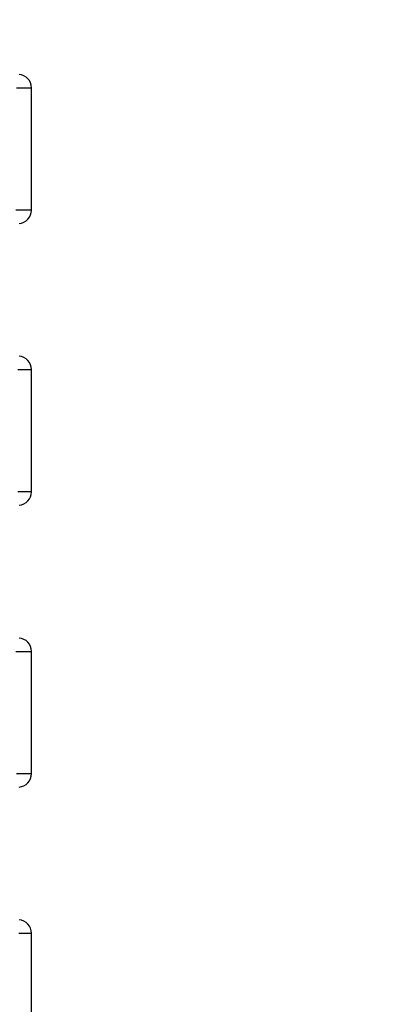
# Model space of a CAD drawing. Header units: millimetres. Extents: x 196 to 1773810, y -221320 to 153872.
# Tile 59 of 256: x 1116176 to 1116450, y -201252 to -200518. Entities that reach past the tile are written whole.
import ezdxf

# ---------------------------------------------------------------- set-up
doc = ezdxf.new("R2010")
doc.units = ezdxf.units.MM
doc.layers.get('Defpoints').update_dxf_attribs({"lineweight": 18})
doc.layers.add('00_Основной', color=163, linetype='Continuous', lineweight=40)
doc.layers.add('ТМ-размеры', color=25, linetype='Continuous', lineweight=20)
doc.styles.add('SFINKS', font='SFINKS.shx', dxfattribs={"width": 0.7, "oblique": 15})
doc.dimstyles.new('кира-50', dxfattribs={"dimtxt": 150, "dimasz": 40, "dimexe": 15, "dimexo": 0, "dimgap": 20, "dimtad": 1, "dimdec": 0, "dimrnd": 5, "dimdsep": 46, "dimtxsty": 'SFINKS', "dimblk1": 'OBLIQUE', "dimblk2": 'OBLIQUE', "dimsah": 1, "dimcen": 2.5, "dimclrd": 252, "dimclre": 252, "dimclrt": 252, "dimadec": 0, "dimazin": 0, "dimtfac": 1, "dimtdec": 0, "dimtofl": 0, "dimtmove": 0, "dimatfit": 3, "dimldrblk": 'OBLIQUE', "dimfxl": 15, "dimtfill": 1, "dimtolj": 1, "dimtzin": 0, "dimlwd": 20, "dimlwe": 20, "dimarcsym": 0})

# ---------------------------------------------------------------- blocks, each defined once
blk = doc.blocks.new('_Oblique')
at = {"color": 0, "linetype": 'ByBlock', "lineweight": -2}
blk.add_line((-0.5, -0.5), (0.5, 0.5), dxfattribs=at)
blk = doc.blocks.new('*D46')
at = {"layer": 'Defpoints', "color": 0, "linetype": 'ByBlock', "lineweight": 50, "transparency": 16777216}
for p in [(1115314.64, -194978.27), (1115314.64, -203390.23), (1116748.98, -203390.23)]:
    blk.add_point(p, dxfattribs=at)
at = {"layer": 'ТМ-размеры', "color": 252, "linetype": 'ByBlock', "lineweight": 20, "transparency": 16777216}
for p, q in [((1115314.64, -194978.27), (1116763.98, -194978.27)), ((1116748.98, -194978.27), (1116748.98, -203390.23)), ((1115314.64, -203390.23), (1116763.98, -203390.23))]:
    blk.add_line(p, q, dxfattribs=at)
at = {"layer": 'ТМ-размеры', "color": 252, "linetype": 'ByBlock', "lineweight": 20, "transparency": 16777216, "xscale": 40, "yscale": 40, "zscale": 40}
for p, rotation in [((1116748.98, -194978.27), 90), ((1116748.98, -203390.23), 270)]:
    blk.add_blockref('_Oblique', p, dxfattribs=dict(at, rotation=rotation))
at = {"layer": 'ТМ-размеры', "color": 252, "linetype": 'ByBlock', "transparency": 16777216, "insert": (1116653.98, -199184.25), "char_height": 150, "attachment_point": 5, "rotation": 90, "style": 'SFINKS', "bg_fill": 3, "box_fill_scale": 1.1, "bg_fill_color": 256, "bg_fill_true_color": 13158600, "bg_fill_transparency": 0}
blk.add_mtext('\\A1;8410', dxfattribs=at)

msp = doc.modelspace()

# ---------------------------------------------------------------- linework, layer by layer
at = {"layer": '00_Основной', "color": 252, "lineweight": 25, "ltscale": 10}
for p, q in [((1116184.64, -200660.34, 0.2), (1116184.64, -200569.17, 0.2)), ((1116184.64, -200870.34, 0.2), (1116184.64, -200779.17, 0.2)), ((1116184.64, -201080.34, 0.2), (1116184.64, -200989.16, 0.2)), ((1116184.64, -201290.35, 0.2), (1116184.64, -201199.16, 0.2))]:
    msp.add_line(p, q, dxfattribs=at)
at = {"layer": '00_Основной', "color": 252, "lineweight": 25, "ltscale": 10, "elevation": 0.2}
for points in [[(1116184.64, -200569.17), (1116184.47, -200567.32), (1116183.96, -200565.54), (1116183.13, -200563.88), (1116182.02, -200562.41), (1116180.65, -200561.17), (1116179.06, -200560.2), (1116177.33, -200559.53), (1116175.51, -200559.21)], [(1116173.63, -200569.17), (1116176.95, -200569.17), (1116179.69, -200569.17), (1116181.82, -200569.17), (1116183.36, -200569.17), (1116184.3, -200569.17), (1116184.64, -200569.17), (1116184.64, -200569.17)], [(1116184.64, -200660.34), (1116184.62, -200660.34), (1116184.2, -200660.34), (1116183.19, -200660.34), (1116181.56, -200660.34), (1116179.35, -200660.34), (1116176.52, -200660.34), (1116173.12, -200660.34)], [(1116175.51, -200670.3), (1116177.33, -200669.96), (1116179.06, -200669.3), (1116180.65, -200668.34), (1116182.02, -200667.1), (1116183.13, -200665.62), (1116183.96, -200663.97), (1116184.47, -200662.19), (1116184.64, -200660.34)], [(1116184.64, -200779.17), (1116184.47, -200777.32), (1116183.96, -200775.54), (1116183.13, -200773.88), (1116182.02, -200772.41), (1116180.65, -200771.17), (1116179.06, -200770.2), (1116177.33, -200769.53), (1116175.51, -200769.21)], [(1116174.51, -200779.17), (1116176.99, -200779.17), (1116179.12, -200779.17), (1116180.92, -200779.17), (1116182.35, -200779.17), (1116183.44, -200779.17), (1116184.19, -200779.17), (1116184.57, -200779.17), (1116184.64, -200779.17)], [(1116184.64, -200870.34), (1116184.57, -200870.34), (1116184.19, -200870.34), (1116183.44, -200870.34), (1116182.35, -200870.34), (1116180.92, -200870.34), (1116179.12, -200870.34), (1116176.99, -200870.34), (1116174.51, -200870.34)], [(1116175.51, -200880.3), (1116177.33, -200879.97), (1116179.06, -200879.3), (1116180.65, -200878.34), (1116182.02, -200877.1), (1116183.13, -200875.62), (1116183.96, -200873.97), (1116184.47, -200872.18), (1116184.64, -200870.34)], [(1116184.64, -200989.16), (1116184.47, -200987.32), (1116183.96, -200985.55), (1116183.13, -200983.88), (1116182.02, -200982.41), (1116180.65, -200981.17), (1116179.06, -200980.2), (1116177.33, -200979.54), (1116175.51, -200979.21)], [(1116173.12, -200989.16), (1116176.52, -200989.16), (1116179.35, -200989.16), (1116181.56, -200989.16), (1116183.19, -200989.16), (1116184.2, -200989.16), (1116184.62, -200989.16), (1116184.64, -200989.16)], [(1116184.64, -201080.34), (1116184.64, -201080.34), (1116184.3, -201080.34), (1116183.36, -201080.34), (1116181.82, -201080.34), (1116179.69, -201080.34), (1116176.95, -201080.34), (1116173.63, -201080.34)], [(1116175.51, -201090.31), (1116177.33, -201089.97), (1116179.06, -201089.3), (1116180.65, -201088.34), (1116182.02, -201087.09), (1116183.13, -201085.62), (1116183.96, -201083.97), (1116184.47, -201082.18), (1116184.64, -201080.34)], [(1116184.64, -201199.16), (1116184.47, -201197.32), (1116183.96, -201195.55), (1116183.13, -201193.88), (1116182.02, -201192.42), (1116180.65, -201191.17), (1116179.06, -201190.2), (1116177.33, -201189.54), (1116175.51, -201189.2)], [(1116175.23, -201199.16), (1116178.28, -201199.16), (1116180.73, -201199.16), (1116182.59, -201199.16), (1116183.86, -201199.16), (1116184.53, -201199.16), (1116184.64, -201199.16)]]:
    msp.add_lwpolyline(points, dxfattribs=at)

# ---------------------------------------------------------------- next in the draw order: dimensions: what is measured, and where the dimension line sits
at = {"layer": 'ТМ-размеры', "color": 3, "linetype": 'ByBlock'}
dim = msp.add_linear_dim(base=(1116748.98, -203390.23, 0.2), p1=(1115314.64, -194978.27, 0.2), p2=(1115314.64, -203390.23, 0.2), angle=90, dimstyle='кира-50', dxfattribs=at)
dim.commit()
dim.dimension.update_dxf_attribs({"geometry": '*D46', "text_midpoint": (1116653.98, -199184.25, 0.2)})

doc.saveas('drawing.dxf')
